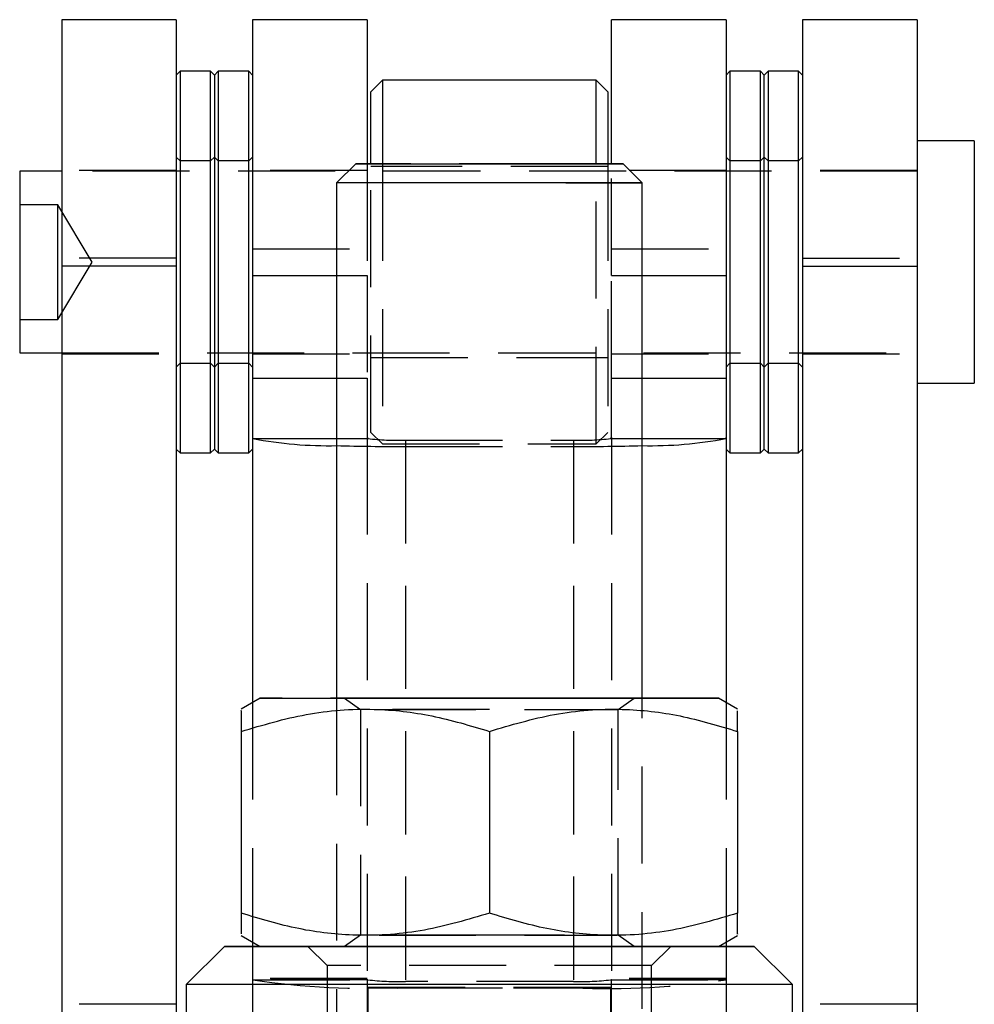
# Model space of a CAD drawing. Extents: x 96 to 729, y 56 to 572.
# Tile 12 of 14: x 391 to 416, y 508 to 534. Entities that reach past the tile are written whole.
import ezdxf

# ---------------------------------------------------------------- set-up
doc = ezdxf.new("R2010")
doc.units = 0
doc.header["$LTSCALE"] = 2
doc.linetypes.add('HIDDEN', pattern=[1.905, 1.27, -0.635])
doc.layers.get('0').update_dxf_attribs({"linetype": 'CONTINUOUS'})

msp = doc.modelspace()

# ---------------------------------------------------------------- linework, layer by layer
at = {"color": 7, "linetype": 'CONTINUOUS'}
for p, q in [((394.999962, 533.950386), (391.999963, 533.950386)), ((391.999963, 533.950386), (391.999963, 527.493593)), ((394.999962, 533.950386), (394.999962, 527.493593)), ((399.999962, 533.950386), (396.999962, 533.950386)), ((396.999962, 533.950386), (396.999962, 527.253282)), ((399.999962, 533.950386), (399.999962, 530.174737)), ((409.399962, 533.950386), (406.399962, 533.950386)), ((406.399962, 530.174737), (406.399962, 533.950386)), ((409.399962, 533.950386), (409.399962, 527.253282)), ((414.399962, 533.950386), (411.399962, 533.950386)), ((411.399962, 533.950386), (411.399962, 527.493593)), ((414.399962, 533.950386), (414.399962, 527.493593)), ((395.099962, 532.600385), (394.999962, 532.500383)), ((395.899962, 532.600385), (395.099962, 532.600385)), ((395.099962, 532.600385), (395.099962, 522.60038)), ((395.999962, 532.500383), (395.899962, 532.600385)), ((395.899962, 522.60038), (395.899962, 532.600385)), ((396.099962, 532.600385), (395.999962, 532.500383)), ((395.999962, 532.500383), (395.999962, 522.700381)), ((396.899962, 532.600385), (396.099962, 532.600385)), ((396.099962, 532.600385), (396.099962, 522.60038)), ((396.999962, 532.500383), (396.899962, 532.600385)), ((396.899962, 522.60038), (396.899962, 532.600385)), ((409.499962, 532.600385), (409.399962, 532.500383)), ((410.299962, 532.600385), (409.499962, 532.600385)), ((409.499962, 532.600385), (409.499962, 522.60038)), ((410.399962, 532.500383), (410.299962, 532.600385)), ((410.299962, 522.60038), (410.299962, 532.600385)), ((410.499962, 532.600385), (410.399962, 532.500383)), ((410.399962, 522.700381), (410.399962, 532.500383)), ((411.299962, 532.600385), (410.499962, 532.600385)), ((410.499962, 532.600385), (410.499962, 522.60038)), ((411.399962, 532.500383), (411.299962, 532.600385)), ((411.299962, 522.60038), (411.299962, 532.600385)), ((400.399962, 532.362883), (400.099962, 532.062885)), ((405.999962, 532.362883), (400.399962, 532.362883)), ((400.399962, 532.362883), (400.399962, 530.174893)), ((406.299962, 532.062885), (405.999962, 532.362883)), ((405.999962, 530.174893), (405.999962, 532.362883)), ((400.099962, 530.174782), (400.099962, 532.062885)), ((406.299962, 532.062885), (406.299962, 530.174782)), ((415.899962, 530.77538), (414.399962, 530.77538)), ((415.899962, 530.77538), (415.899962, 524.425385)), ((399.699962, 530.174416), (399.199963, 529.674415)), ((407.199962, 529.674415), (406.699962, 530.174416)), ((391.999963, 529.981633), (390.899963, 529.981633)), ((390.899963, 529.981633), (390.899963, 525.219132)), ((399.199962, 529.674415), (399.199962, 516.175431)), ((407.199962, 516.175431), (407.199962, 529.674415)), ((394.999962, 527.493593), (391.999963, 527.493593)), ((391.999963, 527.493593), (391.999963, 475.150996)), ((394.999962, 527.493593), (394.999962, 475.150996)), ((411.399962, 527.493593), (414.399962, 527.493593)), ((411.399962, 527.493593), (411.399962, 475.150996)), ((414.399962, 527.493593), (414.399962, 475.150996)), ((396.999962, 527.253282), (396.999962, 524.557319)), ((409.399962, 527.253282), (409.399962, 524.557319)), ((390.899963, 525.219132), (391.999963, 525.219132)), ((396.999962, 524.557319), (396.999962, 523.001877)), ((409.399962, 524.557319), (409.399962, 523.001877)), ((414.399962, 524.425385), (415.899962, 524.425385)), ((396.999962, 523.001877), (396.999962, 516.058941)), ((396.999962, 523.001877), (397.004966, 522.977573)), ((409.394959, 522.977573), (409.399962, 523.001877)), ((409.399962, 523.001877), (409.399962, 516.058941)), ((394.999962, 522.700381), (395.099962, 522.60038)), ((395.099962, 522.60038), (395.899962, 522.60038)), ((395.899962, 522.60038), (395.999962, 522.700381)), ((395.999962, 522.700381), (396.099962, 522.60038)), ((396.099962, 522.60038), (396.899962, 522.60038)), ((396.899962, 522.60038), (396.999962, 522.700381)), ((409.399962, 522.700381), (409.499962, 522.60038)), ((409.499962, 522.60038), (410.299962, 522.60038)), ((410.299962, 522.60038), (410.399962, 522.700381)), ((410.399962, 522.700381), (410.499962, 522.60038)), ((410.499962, 522.60038), (411.299962, 522.60038)), ((411.299962, 522.60038), (411.399962, 522.700381)), ((397.199963, 516.17441), (396.699962, 515.885738)), ((409.699962, 515.885738), (409.199962, 516.17441)), ((396.699962, 515.30603), (396.699962, 510.544498)), ((403.199962, 515.306887), (403.199962, 510.545348)), ((409.699962, 515.30603), (409.699962, 510.544498)), ((396.699962, 509.963085), (397.198592, 509.675202)), ((409.201332, 509.675202), (409.699962, 509.963085)), ((396.262463, 509.674412), (395.262462, 508.67441)), ((396.999962, 509.789881), (396.999962, 509.67512)), ((409.399962, 509.789881), (409.399962, 509.67512)), ((411.137462, 508.67441), (410.137462, 509.674412)), ((395.262462, 508.67441), (395.262462, 492.674415)), ((411.137462, 492.674415), (411.137462, 508.67441))]:
    msp.add_line(p, q, dxfattribs=at)
at = {"color": 7, "linetype": 'HIDDEN'}
for p, q in [((395.099962, 530.250383), (394.999962, 530.350384)), ((395.999962, 530.350384), (395.899962, 530.250383)), ((396.099962, 530.250383), (395.999962, 530.350384)), ((396.999962, 530.350384), (396.899962, 530.250383)), ((409.499962, 530.250383), (409.399962, 530.350384)), ((410.399962, 530.350384), (410.299962, 530.250383)), ((410.499962, 530.250383), (410.399962, 530.350384)), ((411.399962, 530.350384), (411.299962, 530.250383)), ((395.899962, 530.250383), (395.099962, 530.250383)), ((396.899962, 530.250383), (396.099962, 530.250383)), ((399.999962, 530.174737), (399.999962, 527.253282)), ((400.099962, 523.13788), (400.099962, 530.174782)), ((406.299962, 530.10038), (400.099962, 530.10038)), ((400.399962, 530.174893), (400.399962, 522.837882)), ((405.999962, 522.837882), (405.999962, 530.174893)), ((406.299962, 530.174782), (406.299962, 523.13788)), ((406.399962, 527.253282), (406.399962, 530.174737)), ((410.299962, 530.250383), (409.499962, 530.250383)), ((411.299962, 530.250383), (410.499962, 530.250383)), ((394.999962, 530.000386), (391.999963, 530.000386)), ((414.399962, 529.981633), (391.999963, 529.981633)), ((399.999962, 530.000386), (396.999962, 530.000386)), ((409.399962, 530.000386), (406.399962, 530.000386)), ((414.399962, 530.000386), (411.399962, 530.000386)), ((391.899962, 529.100385), (390.899963, 529.100385)), ((391.899962, 526.644704), (391.899962, 529.100385)), ((392.801253, 527.600382), (391.899962, 529.100385)), ((396.999962, 527.947483), (399.999962, 527.947483)), ((406.399962, 527.947483), (409.399962, 527.947483)), ((391.899962, 526.100379), (392.801253, 527.600382)), ((394.999962, 527.707172), (391.999963, 527.707172)), ((411.399962, 527.707172), (414.399962, 527.707172)), ((399.199962, 527.253282), (399.999962, 527.253282)), ((399.999962, 527.253282), (399.999962, 524.557319)), ((406.399962, 524.557319), (406.399962, 527.253282)), ((406.399962, 527.253282), (407.199962, 527.253282)), ((391.899962, 526.100379), (391.899962, 526.644704)), ((390.899963, 526.100379), (391.899962, 526.100379)), ((391.999963, 525.219132), (414.399962, 525.219132)), ((391.999963, 525.200379), (394.999962, 525.200379)), ((396.999962, 525.200379), (399.999962, 525.200379)), ((406.399962, 525.200379), (409.399962, 525.200379)), ((411.399962, 525.200379), (414.399962, 525.200379)), ((394.999962, 524.850381), (395.099962, 524.950382)), ((395.099962, 524.950382), (395.899962, 524.950382)), ((395.899962, 524.950382), (395.999962, 524.850381)), ((395.999962, 524.850381), (396.099962, 524.950382)), ((396.099962, 524.950382), (396.899962, 524.950382)), ((396.899962, 524.950382), (396.999962, 524.850381)), ((400.099962, 525.100385), (406.299962, 525.100385)), ((409.399962, 524.850381), (409.499962, 524.950382)), ((409.499962, 524.950382), (410.299962, 524.950382)), ((410.299962, 524.950382), (410.399962, 524.850381)), ((410.399962, 524.850381), (410.499962, 524.950382)), ((410.499962, 524.950382), (411.299962, 524.950382)), ((411.299962, 524.950382), (411.399962, 524.850381)), ((399.199962, 524.557319), (399.999962, 524.557319)), ((399.999962, 524.557319), (399.999962, 523.001877)), ((406.399962, 523.001877), (406.399962, 524.557319)), ((406.399962, 524.557319), (407.199962, 524.557319)), ((400.099962, 523.13788), (400.399962, 522.837882)), ((405.999962, 522.837882), (406.299962, 523.13788)), ((399.199962, 522.977573), (400.020166, 522.977573)), ((399.999962, 523.001877), (399.999962, 508.796361)), ((399.999962, 523.001877), (400.020166, 522.977573)), ((400.399962, 522.837882), (405.999962, 522.837882)), ((400.999962, 522.933838), (405.399962, 522.933838)), ((400.999962, 522.933838), (400.999962, 508.75507)), ((405.399962, 522.933838), (405.399962, 508.75507)), ((406.379758, 522.977573), (406.399962, 523.001877)), ((406.379758, 522.977573), (407.199962, 522.977573)), ((406.399962, 523.001877), (406.399962, 508.796361)), ((400.999962, 522.769858), (400.999962, 508.591083)), ((400.999962, 522.769858), (405.399962, 522.769858)), ((405.399962, 522.769858), (405.399962, 508.591083)), ((399.199962, 516.175431), (399.199962, 485.174415)), ((399.409393, 516.17441), (399.824962, 515.883428)), ((406.574962, 515.883428), (406.990531, 516.17441)), ((407.199962, 485.174415), (407.199962, 516.175431)), ((396.999962, 516.058941), (396.999962, 509.789881)), ((399.824962, 515.883428), (399.824962, 509.965395)), ((406.574962, 509.965395), (406.574962, 515.883428)), ((409.399962, 516.058941), (409.399962, 509.789881)), ((403.199962, 510.545348), (403.199962, 510.541943)), ((399.824962, 509.965395), (399.409393, 509.674412)), ((406.990531, 509.674412), (406.574962, 509.965395)), ((396.999962, 509.67512), (396.999962, 508.796361)), ((397.198592, 509.675202), (397.199963, 509.674412)), ((398.449962, 509.674412), (398.949962, 509.174411)), ((407.449962, 509.174411), (407.949962, 509.674412)), ((409.199962, 509.674412), (409.201332, 509.675202)), ((409.399962, 509.67512), (409.399962, 508.796361)), ((398.949962, 509.174411), (398.949962, 492.174414)), ((407.449962, 492.174414), (407.449962, 509.174411)), ((399.999962, 508.832586), (396.999962, 508.832586)), ((400.011905, 508.80104), (396.999962, 508.80104)), ((396.999962, 508.796361), (396.999962, 507.383031)), ((397.004966, 508.798798), (397.002919, 508.797799)), ((397.004966, 508.798798), (400.020166, 508.798798)), ((400.020166, 508.798798), (399.999962, 508.796361)), ((399.999962, 508.796361), (399.999962, 507.383031)), ((405.399962, 508.75507), (400.999962, 508.75507)), ((406.399962, 508.796361), (406.379758, 508.798798)), ((406.379758, 508.798798), (409.394959, 508.798798)), ((409.399962, 508.80104), (406.388019, 508.80104)), ((409.399962, 508.832586), (406.399962, 508.832586)), ((406.399962, 507.383031), (406.399962, 508.796361)), ((409.397005, 508.797799), (409.394959, 508.798798)), ((409.399962, 508.796361), (409.399962, 507.383031)), ((400.024962, 508.608666), (406.374962, 508.608666)), ((400.024962, 502.260108), (400.024962, 508.608666)), ((406.374962, 508.582589), (400.024962, 508.582589)), ((400.999962, 508.591083), (405.399962, 508.591083)), ((406.374962, 508.608666), (406.374962, 502.260108)), ((394.999962, 508.157258), (391.999963, 508.157258)), ((414.399962, 508.157258), (411.399962, 508.157258))]:
    msp.add_line(p, q, dxfattribs=at)
at = {"color": 8, "linetype": 'CONTINUOUS'}
for p, q in [((396.999962, 527.253282), (399.199962, 527.253282)), ((407.199962, 527.253282), (409.399962, 527.253282)), ((396.999962, 524.557319), (399.199962, 524.557319)), ((407.199962, 524.557319), (409.399962, 524.557319)), ((397.004966, 522.977573), (399.199962, 522.977573)), ((407.199962, 522.977573), (409.394959, 522.977573))]:
    msp.add_line(p, q, dxfattribs=at)
at = {"color": 7, "linetype": 'CONTINUOUS', "flags": 128}
for points in [[(399.699962, 530.174416), (399.711312, 530.174476), (399.880085, 530.174662), (400.241797, 530.174841), (400.775427, 530.174983), (401.449962, 530.175102), (402.226201, 530.175176), (403.059031, 530.175206), (403.900052, 530.175191), (404.700386, 530.175132), (405.413521, 530.175027), (405.998012, 530.174893), (406.41989, 530.174722), (406.654638, 530.174543), (406.699962, 530.174416)], [(407.199962, 529.674415), (407.188777, 529.674482), (407.022254, 529.674684), (406.664064, 529.67487), (406.13217, 529.675034), (405.453242, 529.67516), (404.661326, 529.675257), (403.796131, 529.675309), (402.901042, 529.675317), (402.020942, 529.67528), (401.199962, 529.675198), (400.479271, 529.675079), (399.895007, 529.674922), (399.476467, 529.674743), (399.244639, 529.67455), (399.199962, 529.674415)], [(397.199963, 516.17441), (397.225557, 516.174537), (397.429008, 516.174783), (397.828983, 516.175021), (398.411859, 516.175237), (399.157789, 516.175424), (400.041369, 516.175573), (401.032512, 516.175684), (402.097465, 516.175752), (403.199962, 516.175774)], [(403.199962, 516.175774), (404.302459, 516.175752), (405.367412, 516.175684), (406.358555, 516.175573), (407.242136, 516.175424), (407.988066, 516.175237), (408.570942, 516.175021), (408.970916, 516.174783), (409.174367, 516.174537), (409.199962, 516.17441)], [(396.262463, 509.674412), (396.287455, 509.674546), (396.486315, 509.674807), (396.878315, 509.67506), (397.452176, 509.675299), (398.191392, 509.675507), (399.074695, 509.675679), (400.076674, 509.67582), (401.168504, 509.675917), (402.318776, 509.675977), (403.494398, 509.675992), (404.66155, 509.675954), (405.786654, 509.675872), (406.837344, 509.675753), (407.783393, 509.675597), (408.597585, 509.675403), (409.256498, 509.67518), (409.741174, 509.674941), (410.037673, 509.67468), (410.137462, 509.674412)], [(411.137462, 508.67441), (411.039739, 508.674693), (410.748973, 508.674969), (410.272327, 508.67523), (409.621535, 508.675476), (408.812622, 508.675692), (407.865508, 508.67587), (406.803512, 508.676019), (405.652785, 508.676131), (404.441661, 508.676191), (403.199962, 508.676213), (401.958264, 508.676191), (400.74714, 508.676131), (399.596413, 508.676019), (398.534417, 508.67587), (397.587302, 508.675692), (396.77839, 508.675476), (396.127598, 508.67523), (395.650951, 508.674969), (395.360186, 508.674693), (395.262462, 508.67441)]]:
    msp.add_lwpolyline(points, dxfattribs=at)
at = {"color": 7, "linetype": 'HIDDEN', "flags": 128}
for points in [[(404.949962, 530.173724), (404.173723, 530.173649), (403.340893, 530.173619), (402.499872, 530.173634), (401.699538, 530.173694), (400.986403, 530.173798), (400.401913, 530.173932), (399.980034, 530.174104), (399.745286, 530.174282), (399.699962, 530.174416)], [(406.699962, 530.174416), (406.688613, 530.174349), (406.51984, 530.174163), (406.158127, 530.173984), (405.624498, 530.173843), (404.949962, 530.173724)], [(405.199962, 529.673626), (405.920653, 529.673745), (406.504917, 529.673901), (406.923457, 529.67408), (407.155285, 529.674274), (407.199962, 529.674415)], [(409.199962, 516.17441), (409.174367, 516.174284), (408.970916, 516.174038), (408.570942, 516.173807), (407.988066, 516.173591), (407.242136, 516.173405), (406.358555, 516.173256), (405.367412, 516.173144), (404.302459, 516.173077), (403.199962, 516.173047), (402.097465, 516.173077), (401.032512, 516.173144), (400.041369, 516.173256), (399.157789, 516.173405), (398.411859, 516.173591), (397.828983, 516.173807), (397.429008, 516.174038), (397.225557, 516.174284), (397.199963, 516.17441)], [(403.199962, 516.173554), (404.074128, 516.173576), (404.901167, 516.173643), (405.636493, 516.173755), (406.240466, 516.173896), (406.680524, 516.174075), (406.932944, 516.174261), (406.984118, 516.174463), (406.831288, 516.174664), (406.482692, 516.174843), (405.957122, 516.175006), (405.282914, 516.175133), (404.496413, 516.175223), (403.64002, 516.175267), (402.759904, 516.175267), (401.903511, 516.175223), (401.11701, 516.175133), (400.442802, 516.175006), (399.917233, 516.174843), (399.568637, 516.174664), (399.415806, 516.174463), (399.46698, 516.174261), (399.7194, 516.174075), (400.159459, 516.173896), (400.763431, 516.173755), (401.498758, 516.173643), (402.325797, 516.173576), (403.199962, 516.173554)], [(403.199962, 515.884195), (402.392272, 515.884173), (401.631522, 515.884106), (400.961923, 515.884002), (400.422392, 515.883868), (400.044282, 515.883704), (399.84957, 515.883517), (399.84957, 515.883339), (400.044282, 515.88316), (400.422392, 515.882996), (400.961923, 515.882854), (401.631522, 515.88275), (402.392272, 515.882683), (403.199962, 515.882661), (404.007653, 515.882683), (404.768403, 515.88275), (405.438001, 515.882854), (405.977533, 515.882996), (406.355642, 515.88316), (406.550355, 515.883339), (406.574962, 515.883428)], [(403.199962, 509.964635), (402.392272, 509.964657), (401.631522, 509.964717), (400.961923, 509.964821), (400.422392, 509.964962), (400.044282, 509.965126), (399.84957, 509.965305), (399.84957, 509.965491), (400.044282, 509.96567), (400.422392, 509.965834), (400.961923, 509.965968), (401.631522, 509.96608), (402.392272, 509.96614), (403.199962, 509.966162), (404.007653, 509.96614), (404.768403, 509.96608), (405.438001, 509.965968), (405.977533, 509.965834), (406.355642, 509.96567), (406.550355, 509.965491), (406.550355, 509.965305), (406.355642, 509.965126), (405.977533, 509.964962), (405.438001, 509.964821), (404.768403, 509.964717), (404.007653, 509.964657), (403.199962, 509.964635)], [(410.137462, 509.674412), (410.037673, 509.674144), (409.741174, 509.673891), (409.256498, 509.673645), (408.597585, 509.673421), (407.783393, 509.673228), (406.837344, 509.673071), (405.786654, 509.672952), (404.66155, 509.67287), (403.494398, 509.67284), (402.318776, 509.672848), (401.168504, 509.672907), (400.076674, 509.673004), (399.074695, 509.673146), (398.191392, 509.673324), (397.452176, 509.673533), (396.878315, 509.673764), (396.486315, 509.674017), (396.287455, 509.674278), (396.262463, 509.674412)], [(403.199962, 509.675776), (404.302459, 509.675753), (405.367412, 509.675686), (406.358555, 509.675574), (407.242136, 509.675418), (407.988066, 509.675232), (408.570942, 509.675023), (408.970916, 509.674785), (409.174367, 509.674539), (409.174367, 509.674285), (408.970916, 509.67404), (408.570942, 509.673809), (407.988066, 509.673593), (407.242136, 509.673406), (406.358555, 509.673257), (405.367412, 509.673146), (404.302459, 509.673071), (403.199962, 509.673049), (402.097465, 509.673071), (401.032512, 509.673146), (400.041369, 509.673257), (399.157789, 509.673406), (398.411859, 509.673593), (397.828983, 509.673809), (397.429008, 509.67404), (397.225557, 509.674285), (397.225557, 509.674539), (397.429008, 509.674785), (397.828983, 509.675023), (398.411859, 509.675232), (399.157789, 509.675418), (400.041369, 509.675574), (401.032512, 509.675686), (402.097465, 509.675753), (403.199962, 509.675776)], [(407.949962, 509.674412), (407.85273, 509.674628), (407.565012, 509.674837), (407.098589, 509.675031), (406.472555, 509.675194), (405.712541, 509.675329), (404.849662, 509.675425), (403.919244, 509.675478), (402.959379, 509.675492), (402.009363, 509.675455), (401.10809, 509.675381), (400.292459, 509.675269), (399.595861, 509.675113), (399.046816, 509.674934), (398.667801, 509.67474), (398.474333, 509.674524), (398.474333, 509.6743), (398.667801, 509.674092), (399.046816, 509.673891), (399.595861, 509.673712), (400.292459, 509.673563), (401.10809, 509.673444), (402.009363, 509.673369), (402.959379, 509.673332), (403.919244, 509.673347), (404.849662, 509.673399), (405.712541, 509.673496), (406.472555, 509.67363), (407.098589, 509.673794), (407.565012, 509.673987), (407.85273, 509.674196), (407.949962, 509.674412)], [(403.199962, 509.673555), (404.074128, 509.673578), (404.901167, 509.673645), (405.636493, 509.673756), (406.240466, 509.673898), (406.680524, 509.674069), (406.932944, 509.674263), (406.984118, 509.674464), (406.831288, 509.674658), (406.482692, 509.674844), (405.957122, 509.675001), (405.282914, 509.675135), (404.496413, 509.675224), (403.64002, 509.675269), (402.759904, 509.675269), (401.903511, 509.675224), (401.11701, 509.675135), (400.442802, 509.675001), (399.917233, 509.674844), (399.568637, 509.674658), (399.415806, 509.674464), (399.46698, 509.674263), (399.7194, 509.674069), (400.159459, 509.673898), (400.763431, 509.673756), (401.498758, 509.673645), (402.325797, 509.673578), (403.199962, 509.673555)], [(407.449962, 509.174411), (407.3506, 509.174203), (407.057158, 509.174009), (406.583358, 509.17383), (405.951354, 509.173681), (405.190698, 509.173562), (404.336958, 509.17348), (403.430053, 509.17345), (402.512389, 509.173457), (401.626875, 509.173517), (400.814917, 509.173614), (400.114481, 509.173748), (399.558319, 509.173912), (399.172436, 509.174106), (398.974876, 509.174307), (398.949962, 509.174411)]]:
    msp.add_lwpolyline(points, dxfattribs=at)
at = {"color": 7, "linetype": 'CONTINUOUS'}
for centre, start, end in [((398.974831, 533.273685), 259.1689827, 271.2305838), ((407.425093, 533.273685), 268.7694162, 280.8310173)]:
    msp.add_arc(centre, 10.482857, start, end, dxfattribs=at)
at = {"color": 7, "linetype": 'HIDDEN'}
for centre, radius, start, end in [((400.816396, 529.818478), 6.887087, 263.3610752, 271.5273222), ((405.583528, 529.818478), 6.887087, 268.4726778, 276.6389248), ((400.949369, 588.155843), 65.386004, 268.46686442, 270.04433315), ((405.450555, 588.155843), 65.386004, 269.95566685, 271.53313558), ((400.069674, 529.220687), 20.650569, 261.4653248, 272.581994), ((400.816399, 515.640941), 6.888317, 263.3622417, 271.5270254), ((406.330251, 529.220687), 20.650569, 267.418006, 278.5346752), ((405.583525, 515.640941), 6.888317, 268.4729746, 276.6377583)]:
    msp.add_arc(centre, radius, start, end, dxfattribs=at)
at = {"color": 7, "linetype": 'CONTINUOUS'}
for points, knots in [([(396.699962, 515.30603), (397.264111, 515.473785), (398.404642, 515.812933), (400.094497, 515.937188), (401.7099, 515.755358), (402.70025, 515.457288), (403.199962, 515.306887)], [0, 0, 0, 0, 0.26460222, 0.534942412, 0.765340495, 1, 1, 1, 1]), ([(403.199962, 515.306887), (403.764111, 515.474496), (404.904641, 515.813347), (406.594498, 515.937136), (408.2099, 515.754905), (409.20025, 515.456566), (409.699962, 515.30603)], [0, 0, 0, 0, 0.2646022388, 0.5349421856, 0.7653404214, 1, 1, 1, 1]), ([(396.699962, 515.84543), (396.699962, 515.851492), (396.699962, 515.868957), (396.699962, 515.616126), (396.699962, 515.374854), (396.699962, 515.30603)], [0, 0, 0, 0, 0.27536267, 0.793294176, 1, 1, 1, 1]), ([(409.699962, 515.30603), (409.699962, 515.374855), (409.699962, 515.611841), (409.699962, 515.866066), (409.699962, 515.849564), (409.699962, 515.843567)], [0, 0, 0, 0, 0.2067010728, 0.711741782, 1, 1, 1, 1]), ([(403.199962, 510.545348), (402.635813, 510.377592), (401.495282, 510.038441), (399.805428, 509.914203), (398.190023, 510.096015), (397.199674, 510.394093), (396.699962, 510.544498)], [0, 0, 0, 0, 0.264602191, 0.534942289, 0.765340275, 1, 1, 1, 1]), ([(396.699962, 510.544498), (396.699962, 510.475557), (396.699962, 510.238169), (396.699962, 509.983171), (396.699962, 509.999324), (396.699962, 510.00521)], [0, 0, 0, 0, 0.206425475, 0.71078973, 1, 1, 1, 1]), ([(409.699962, 510.544498), (409.135814, 510.376891), (407.995283, 510.038042), (406.305426, 509.914236), (404.690026, 510.096485), (403.699675, 510.394816), (403.199962, 510.545348)], [0, 0, 0, 0, 0.2646022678, 0.5349423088, 0.7653406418, 1, 1, 1, 1]), ([(409.699962, 510.003355), (409.699962, 509.997396), (409.699962, 509.980281), (409.699962, 510.233876), (409.699962, 510.475558), (409.699962, 510.544498)], [0, 0, 0, 0, 0.276329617, 0.793569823, 1, 1, 1, 1])]:
    msp.add_open_spline(points, degree=3, knots=knots, dxfattribs=at)

doc.saveas('drawing.dxf')
